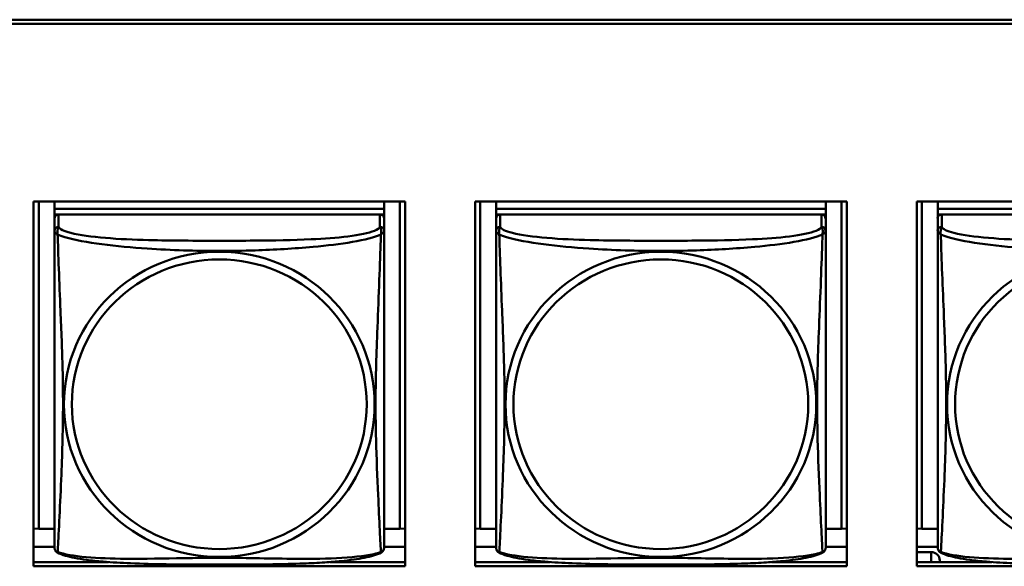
# Model space of a CAD drawing. Header units: inches. Extents: x 0.8 to 72.9, y -7.8 to 49.3.
# Tile 161 of 256: x 41.7 to 43.1, y 20.7 to 21.5. Entities that reach past the tile are written whole.
import ezdxf

# ---------------------------------------------------------------- set-up
doc = ezdxf.new("R2010")
doc.units = ezdxf.units.IN
doc.header["$MEASUREMENT"] = 0
doc.layers.add('Visible Edges(ROSSANSI)', color=7, linetype='Continuous', lineweight=50)
doc.layers.add('Visible Tangent Edges(ROSSANSI)', color=7, linetype='Continuous', lineweight=50)

msp = doc.modelspace()

# ---------------------------------------------------------------- linework, layer by layer
at = {"layer": 'Visible Edges(ROSSANSI)'}
for p, q in [((35.8648, 21.5184), (53.2399, 21.5184)), ((53.2399, 21.5123), (35.8648, 21.5123)), ((41.7526, 21.2579), (42.2851, 21.2579)), ((41.7526, 20.7352), (41.7526, 21.2579)), ((41.7599, 20.7888), (41.7599, 21.2579)), ((41.7825, 21.2579), (41.7825, 21.2476)), ((42.255, 21.2579), (42.255, 21.2476)), ((42.2776, 21.2579), (42.2776, 20.7888)), ((42.2851, 21.2579), (42.2851, 20.7352)), ((42.3856, 20.7352), (42.3856, 21.2579)), ((42.3856, 21.2579), (42.9181, 21.2579)), ((42.3929, 20.7888), (42.3929, 21.2579)), ((42.4155, 21.2579), (42.4155, 21.2476)), ((42.888, 21.2579), (42.888, 21.2476)), ((42.9106, 21.2579), (42.9106, 20.7888)), ((42.9181, 21.2579), (42.9181, 20.7352)), ((43.0186, 20.7352), (43.0186, 21.2579)), ((43.0186, 21.2579), (43.5511, 21.2579)), ((43.0259, 20.7888), (43.0259, 21.2579)), ((43.0485, 21.2579), (43.0485, 21.2476)), ((42.255, 21.2476), (41.7825, 21.2476)), ((41.7825, 21.2476), (41.7825, 21.2393)), ((41.7825, 21.2476), (41.7825, 21.2476)), ((41.7825, 21.2476), (42.255, 21.2476)), ((42.255, 21.2476), (42.255, 21.2393)), ((42.255, 21.2476), (42.255, 21.2476)), ((42.888, 21.2476), (42.4155, 21.2476)), ((42.4155, 21.2476), (42.4155, 21.2393)), ((42.4155, 21.2476), (42.4155, 21.2476)), ((42.4155, 21.2476), (42.888, 21.2476)), ((42.888, 21.2476), (42.888, 21.2393)), ((42.888, 21.2476), (42.888, 21.2476)), ((43.521, 21.2476), (43.0485, 21.2476)), ((43.0485, 21.2476), (43.0485, 21.2393)), ((43.0485, 21.2476), (43.0485, 21.2476)), ((43.0485, 21.2476), (43.521, 21.2476)), ((41.7825, 21.2336), (41.7825, 21.2393)), ((41.7825, 21.2393), (41.7883, 21.2393)), ((41.7825, 21.2336), (41.7825, 21.2159)), ((42.249, 21.2393), (41.7884, 21.2393)), ((42.2491, 21.2393), (42.255, 21.2393)), ((42.255, 21.2393), (42.255, 21.2336)), ((42.255, 21.2159), (42.255, 21.2336)), ((42.4155, 21.2336), (42.4155, 21.2393)), ((42.4155, 21.2393), (42.4213, 21.2393)), ((42.4155, 21.2336), (42.4155, 21.2159)), ((42.882, 21.2393), (42.4214, 21.2393)), ((42.8821, 21.2393), (42.888, 21.2393)), ((42.888, 21.2393), (42.888, 21.2336)), ((42.888, 21.2159), (42.888, 21.2336)), ((43.0485, 21.2336), (43.0485, 21.2393)), ((43.0485, 21.2393), (43.0543, 21.2393)), ((43.0485, 21.2336), (43.0485, 21.2159)), ((43.515, 21.2393), (43.0544, 21.2393)), ((41.7599, 20.7888), (41.7526, 20.7891)), ((41.7825, 20.7888), (41.7599, 20.7888)), ((42.2776, 20.7888), (42.255, 20.7888)), ((42.2776, 20.7888), (42.2851, 20.7891)), ((42.3929, 20.7888), (42.3856, 20.7891)), ((42.4155, 20.7888), (42.3929, 20.7888)), ((42.9106, 20.7888), (42.888, 20.7888)), ((42.9106, 20.7888), (42.9181, 20.7891)), ((43.0259, 20.7888), (43.0186, 20.7891)), ((43.0485, 20.7888), (43.0259, 20.7888)), ((41.7825, 20.7631), (41.7526, 20.7631)), ((42.2851, 20.7631), (42.255, 20.7631)), ((42.4155, 20.7631), (42.3856, 20.7631)), ((42.9181, 20.7631), (42.888, 20.7631)), ((43.0485, 20.7631), (43.0186, 20.7631)), ((43.0186, 20.7556), (43.0391, 20.7556)), ((41.7526, 20.7412), (41.86, 20.7412)), ((42.2851, 20.7352), (41.7526, 20.7352)), ((42.1774, 20.7412), (42.2851, 20.7412)), ((42.3856, 20.7412), (42.493, 20.7412)), ((42.9181, 20.7352), (42.3856, 20.7352)), ((42.8104, 20.7412), (42.9181, 20.7412)), ((43.0186, 20.7412), (43.126, 20.7412)), ((43.5511, 20.7352), (43.0186, 20.7352)), ((43.0516, 20.7412), (43.0516, 20.7433))]:
    msp.add_line(p, q, dxfattribs=at)
for centre, start, end in [((41.7963, 20.7629), 180, 189.1496), ((42.2412, 20.7629), 350.8504, 360), ((42.4293, 20.7629), 180, 189.1496), ((42.8742, 20.7629), 350.8504, 360), ((43.0623, 20.7629), 180, 189.1496)]:
    msp.add_arc(centre, 0.0138, start, end, dxfattribs=at)
for centre, major_axis, start_param, end_param in [((41.7884, 21.2336), (-0.00591, 0), 4.712389, 6.283185), ((42.249, 21.2336), (0.00591, 0), 0, 1.570796), ((42.4214, 21.2336), (-0.00591, 0), 4.712389, 6.283185), ((42.882, 21.2336), (0.00591, 0), 0, 1.570796), ((43.0544, 21.2336), (-0.00591, 0), 4.712389, 6.283185), ((43.0391, 20.7433), (0.0125, 0), 0, 1.570796)]:
    msp.add_ellipse(centre, major_axis=major_axis, ratio=0.981793, start_param=start_param, end_param=end_param, dxfattribs=at)
for points, knots in [([(41.7825, 21.2159), (41.7825, 21.2133), (41.7825, 21.2087), (41.7825, 21.2026), (41.7825, 21.1913), (41.7825, 21.1749), (41.7825, 21.1571), (41.7825, 21.1392), (41.7825, 21.12), (41.7825, 21.1009), (41.7825, 21.0737), (41.7825, 21.0465), (41.7825, 21.0198), (41.7825, 21.0031), (41.7825, 20.9864), (41.7825, 20.9698), (41.7825, 20.9366), (41.7825, 20.9034), (41.7825, 20.8711), (41.7825, 20.831), (41.7825, 20.7906), (41.7825, 20.7719), (41.7825, 20.7662), (41.7825, 20.763), (41.7825, 20.7629)], [0.325731, 0.325731, 0.325731, 0.325731, 0.404774, 0.404774, 0.404774, 0.550532, 0.550532, 0.550532, 0.69629, 0.69629, 0.69629, 0.902598, 0.902598, 0.902598, 1.03154, 1.03154, 1.03154, 1.289425, 1.289425, 1.289425, 1.610774, 1.610774, 1.610774, 1.710218, 1.710218, 1.710218, 1.710218]), ([(42.255, 20.7629), (42.255, 20.7629), (42.255, 20.7638), (42.255, 20.7655), (42.255, 20.7701), (42.255, 20.7811), (42.255, 20.7949), (42.255, 20.8087), (42.255, 20.8253), (42.255, 20.8427), (42.255, 20.8673), (42.255, 20.8937), (42.255, 20.9201), (42.255, 20.9366), (42.255, 20.9532), (42.255, 20.9698), (42.255, 21.003), (42.255, 21.0363), (42.255, 21.0703), (42.255, 21.1126), (42.255, 21.1584), (42.255, 21.19), (42.255, 21.2024), (42.255, 21.2118), (42.255, 21.2159)], [0.352862, 0.352862, 0.352862, 0.352862, 0.404774, 0.404774, 0.404774, 0.550532, 0.550532, 0.550532, 0.69629, 0.69629, 0.69629, 0.902598, 0.902598, 0.902598, 1.03154, 1.03154, 1.03154, 1.289425, 1.289425, 1.289425, 1.610774, 1.610774, 1.610774, 1.73735, 1.73735, 1.73735, 1.73735]), ([(42.4155, 21.2159), (42.4155, 21.2133), (42.4155, 21.2087), (42.4155, 21.2026), (42.4155, 21.1913), (42.4155, 21.1749), (42.4155, 21.1571), (42.4155, 21.1392), (42.4155, 21.12), (42.4155, 21.1009), (42.4155, 21.0737), (42.4155, 21.0465), (42.4155, 21.0198), (42.4155, 21.0031), (42.4155, 20.9864), (42.4155, 20.9698), (42.4155, 20.9366), (42.4155, 20.9034), (42.4155, 20.8711), (42.4155, 20.831), (42.4155, 20.7906), (42.4155, 20.7719), (42.4155, 20.7662), (42.4155, 20.763), (42.4155, 20.7629)], [0.325731, 0.325731, 0.325731, 0.325731, 0.404774, 0.404774, 0.404774, 0.550532, 0.550532, 0.550532, 0.69629, 0.69629, 0.69629, 0.902598, 0.902598, 0.902598, 1.03154, 1.03154, 1.03154, 1.289425, 1.289425, 1.289425, 1.610774, 1.610774, 1.610774, 1.710218, 1.710218, 1.710218, 1.710218]), ([(42.888, 20.7629), (42.888, 20.7629), (42.888, 20.7638), (42.888, 20.7655), (42.888, 20.7701), (42.888, 20.7811), (42.888, 20.7949), (42.888, 20.8087), (42.888, 20.8253), (42.888, 20.8427), (42.888, 20.8673), (42.888, 20.8937), (42.888, 20.9201), (42.888, 20.9366), (42.888, 20.9532), (42.888, 20.9698), (42.888, 21.003), (42.888, 21.0363), (42.888, 21.0703), (42.888, 21.1126), (42.888, 21.1584), (42.888, 21.19), (42.888, 21.2024), (42.888, 21.2118), (42.888, 21.2159)], [0.352862, 0.352862, 0.352862, 0.352862, 0.404774, 0.404774, 0.404774, 0.550532, 0.550532, 0.550532, 0.69629, 0.69629, 0.69629, 0.902598, 0.902598, 0.902598, 1.03154, 1.03154, 1.03154, 1.289425, 1.289425, 1.289425, 1.610774, 1.610774, 1.610774, 1.73735, 1.73735, 1.73735, 1.73735]), ([(43.0485, 21.2159), (43.0485, 21.2133), (43.0485, 21.2087), (43.0485, 21.2026), (43.0485, 21.1913), (43.0485, 21.1749), (43.0485, 21.1571), (43.0485, 21.1392), (43.0485, 21.12), (43.0485, 21.1009), (43.0485, 21.0737), (43.0485, 21.0465), (43.0485, 21.0198), (43.0485, 21.0031), (43.0485, 20.9864), (43.0485, 20.9698), (43.0485, 20.9366), (43.0485, 20.9034), (43.0485, 20.8711), (43.0485, 20.831), (43.0485, 20.7906), (43.0485, 20.7719), (43.0485, 20.7662), (43.0485, 20.763), (43.0485, 20.7629)], [0.325731, 0.325731, 0.325731, 0.325731, 0.404774, 0.404774, 0.404774, 0.550532, 0.550532, 0.550532, 0.69629, 0.69629, 0.69629, 0.902598, 0.902598, 0.902598, 1.03154, 1.03154, 1.03154, 1.289425, 1.289425, 1.289425, 1.610774, 1.610774, 1.610774, 1.710218, 1.710218, 1.710218, 1.710218]), ([(41.7867, 20.7548), (41.7861, 20.7551), (41.7856, 20.7555), (41.7847, 20.7563), (41.7843, 20.7567), (41.7837, 20.7576), (41.7835, 20.7581), (41.7831, 20.7589), (41.783, 20.7593), (41.7828, 20.7601), (41.7827, 20.7604), (41.7827, 20.7607)], [0.02273771, 0.02273771, 0.02273771, 0.02273771, 0.02954865, 0.02954865, 0.03635958, 0.03635958, 0.04317052, 0.04317052, 0.04998146, 0.04998146, 0.0567924, 0.0567924, 0.0567924, 0.0567924]), ([(42.2508, 20.7548), (42.2474, 20.753), (42.2439, 20.7518), (42.2359, 20.7493), (42.2314, 20.7483), (42.2219, 20.7464), (42.2169, 20.7456), (42.2058, 20.744), (42.1996, 20.7432), (42.1857, 20.7419), (42.1779, 20.7412), (42.1601, 20.74), (42.1499, 20.7395), (42.125, 20.7386), (42.1102, 20.7383), (42.0786, 20.7378), (42.0615, 20.7377), (42.0275, 20.7376), (42.0106, 20.7376), (41.9766, 20.7377), (41.9595, 20.7378), (41.9255, 20.7383), (41.9084, 20.7387), (41.8781, 20.74), (41.865, 20.7408), (41.844, 20.7426), (41.836, 20.7434), (41.8224, 20.7453), (41.8166, 20.7462), (41.8066, 20.7482), (41.8022, 20.7492), (41.7939, 20.7516), (41.7902, 20.753), (41.7867, 20.7548)], [-1.678204, -1.678204, -1.678204, -1.678204, -1.629815, -1.629815, -1.580861, -1.580861, -1.532583, -1.532583, -1.479316, -1.479316, -1.416961, -1.416961, -1.337799, -1.337799, -1.226353, -1.226353, -1.09702, -1.09702, -0.967687, -0.967687, -0.838354, -0.838354, -0.709022, -0.709022, -0.60577, -0.60577, -0.53827, -0.53827, -0.483941, -0.483941, -0.435529, -0.435529, -0.384876, -0.384876, -0.384876, -0.384876]), ([(42.2508, 20.7548), (42.2513, 20.7551), (42.2518, 20.7555), (42.2527, 20.7563), (42.2531, 20.7567), (42.2537, 20.7576), (42.254, 20.7581), (42.2543, 20.7589), (42.2545, 20.7593), (42.2547, 20.7601), (42.2547, 20.7604), (42.2548, 20.7607)], [0.02273771, 0.02273771, 0.02273771, 0.02273771, 0.02954865, 0.02954865, 0.03635958, 0.03635958, 0.04317052, 0.04317052, 0.04998146, 0.04998146, 0.0567924, 0.0567924, 0.0567924, 0.0567924]), ([(42.4197, 20.7548), (42.4191, 20.7551), (42.4186, 20.7555), (42.4177, 20.7563), (42.4173, 20.7567), (42.4167, 20.7576), (42.4165, 20.7581), (42.4161, 20.7589), (42.416, 20.7593), (42.4158, 20.7601), (42.4157, 20.7604), (42.4157, 20.7607)], [0.02273771, 0.02273771, 0.02273771, 0.02273771, 0.02954865, 0.02954865, 0.03635958, 0.03635958, 0.04317052, 0.04317052, 0.04998146, 0.04998146, 0.0567924, 0.0567924, 0.0567924, 0.0567924]), ([(42.8838, 20.7548), (42.8804, 20.753), (42.8769, 20.7518), (42.8689, 20.7493), (42.8644, 20.7483), (42.8549, 20.7464), (42.8499, 20.7456), (42.8388, 20.744), (42.8326, 20.7432), (42.8187, 20.7419), (42.8109, 20.7412), (42.7931, 20.74), (42.7829, 20.7395), (42.758, 20.7386), (42.7432, 20.7383), (42.7116, 20.7378), (42.6945, 20.7377), (42.6605, 20.7376), (42.6436, 20.7376), (42.6096, 20.7377), (42.5925, 20.7378), (42.5585, 20.7383), (42.5414, 20.7387), (42.5111, 20.74), (42.498, 20.7408), (42.477, 20.7426), (42.469, 20.7434), (42.4554, 20.7453), (42.4496, 20.7462), (42.4396, 20.7482), (42.4352, 20.7492), (42.4269, 20.7516), (42.4232, 20.753), (42.4197, 20.7548)], [-1.678204, -1.678204, -1.678204, -1.678204, -1.629815, -1.629815, -1.580861, -1.580861, -1.532583, -1.532583, -1.479316, -1.479316, -1.416961, -1.416961, -1.337799, -1.337799, -1.226353, -1.226353, -1.09702, -1.09702, -0.967687, -0.967687, -0.838354, -0.838354, -0.709022, -0.709022, -0.60577, -0.60577, -0.53827, -0.53827, -0.483941, -0.483941, -0.435529, -0.435529, -0.384876, -0.384876, -0.384876, -0.384876]), ([(42.8838, 20.7548), (42.8843, 20.7551), (42.8848, 20.7555), (42.8857, 20.7563), (42.8861, 20.7567), (42.8867, 20.7576), (42.887, 20.7581), (42.8873, 20.7589), (42.8875, 20.7593), (42.8877, 20.7601), (42.8877, 20.7604), (42.8878, 20.7607)], [0.02273771, 0.02273771, 0.02273771, 0.02273771, 0.02954865, 0.02954865, 0.03635958, 0.03635958, 0.04317052, 0.04317052, 0.04998146, 0.04998146, 0.0567924, 0.0567924, 0.0567924, 0.0567924]), ([(43.0527, 20.7548), (43.0521, 20.7551), (43.0516, 20.7555), (43.0507, 20.7563), (43.0503, 20.7567), (43.0497, 20.7576), (43.0495, 20.7581), (43.0491, 20.7589), (43.049, 20.7593), (43.0488, 20.7601), (43.0487, 20.7604), (43.0487, 20.7607)], [0.02273771, 0.02273771, 0.02273771, 0.02273771, 0.02954865, 0.02954865, 0.03635958, 0.03635958, 0.04317052, 0.04317052, 0.04998146, 0.04998146, 0.0567924, 0.0567924, 0.0567924, 0.0567924]), ([(43.5168, 20.7548), (43.5134, 20.753), (43.5099, 20.7518), (43.5019, 20.7493), (43.4974, 20.7483), (43.4879, 20.7464), (43.4829, 20.7456), (43.4718, 20.744), (43.4656, 20.7432), (43.4517, 20.7419), (43.4439, 20.7412), (43.4261, 20.74), (43.4159, 20.7395), (43.391, 20.7386), (43.3762, 20.7383), (43.3446, 20.7378), (43.3275, 20.7377), (43.2935, 20.7376), (43.2766, 20.7376), (43.2426, 20.7377), (43.2255, 20.7378), (43.1915, 20.7383), (43.1744, 20.7387), (43.1441, 20.74), (43.131, 20.7408), (43.11, 20.7426), (43.102, 20.7434), (43.0884, 20.7453), (43.0826, 20.7462), (43.0726, 20.7482), (43.0682, 20.7492), (43.0599, 20.7516), (43.0562, 20.753), (43.0527, 20.7548)], [-1.678204, -1.678204, -1.678204, -1.678204, -1.629815, -1.629815, -1.580861, -1.580861, -1.532583, -1.532583, -1.479316, -1.479316, -1.416961, -1.416961, -1.337799, -1.337799, -1.226353, -1.226353, -1.09702, -1.09702, -0.967687, -0.967687, -0.838354, -0.838354, -0.709022, -0.709022, -0.60577, -0.60577, -0.53827, -0.53827, -0.483941, -0.483941, -0.435529, -0.435529, -0.384876, -0.384876, -0.384876, -0.384876])]:
    msp.add_open_spline(points, degree=3, knots=knots, dxfattribs=at)
at = {"layer": 'Visible Tangent Edges(ROSSANSI)'}
for p, q in [((41.7884, 21.2217), (41.7884, 21.2393)), ((42.249, 21.2393), (42.249, 21.2217)), ((42.4214, 21.2217), (42.4214, 21.2393)), ((42.882, 21.2393), (42.882, 21.2217)), ((43.0544, 21.2217), (43.0544, 21.2393)), ((43.0391, 20.7556), (43.0391, 20.7412))]:
    msp.add_line(p, q, dxfattribs=at)
for centre, major_axis, start_param, end_param in [((41.7884, 21.2159), (-0.00591, 0), 4.712389, 6.283185), ((42.249, 21.2159), (0.00591, 0), 0, 1.570796), ((42.4214, 21.2159), (-0.00591, 0), 4.712389, 6.283185), ((42.882, 21.2159), (0.00591, 0), 0, 1.570796), ((43.0544, 21.2159), (-0.00591, 0), 4.712389, 6.283185)]:
    msp.add_ellipse(centre, major_axis=major_axis, ratio=0.981793, start_param=start_param, end_param=end_param, dxfattribs=at)
for centre, major_axis in [((42.0187, 20.9672), (0.2227, 0)), ((42.6517, 20.9672), (0.2227, 0)), ((43.2847, 20.9672), (0.2227, 0)), ((42.0187, 20.9674), (0.2113, 0)), ((42.6517, 20.9674), (0.2113, 0)), ((43.2847, 20.9674), (0.2113, 0))]:
    msp.add_ellipse(centre, major_axis=major_axis, ratio=0.981793, dxfattribs=at)
for points, knots in [([(41.7825, 21.2159), (41.7825, 21.2156), (41.7825, 21.2153), (41.7826, 21.2149), (41.7826, 21.2147), (41.7828, 21.2144), (41.7828, 21.2143), (41.783, 21.2141), (41.783, 21.214), (41.7833, 21.2138), (41.7834, 21.2136), (41.784, 21.213), (41.7845, 21.2126), (41.7856, 21.2117), (41.7863, 21.2112), (41.787, 21.2106)], [-0.0844808, -0.0844808, -0.0844808, -0.0844808, -0.06943799, -0.06943799, -0.05587828, -0.05587828, -0.04740346, -0.04740346, -0.04210669, -0.04210669, -0.03151317, -0.03151317, -0.01456352, -0.01456352, 0.00026741, 0.00026741, 0.00026741, 0.00026741]), ([(41.787, 21.2106), (41.7868, 21.2117), (41.7867, 21.2127), (41.7867, 21.2147), (41.7867, 21.2156), (41.7869, 21.2169), (41.787, 21.2174), (41.7871, 21.218), (41.7872, 21.2182), (41.7874, 21.2187), (41.7875, 21.219), (41.7877, 21.2197), (41.7879, 21.2201), (41.7882, 21.2209), (41.7883, 21.2213), (41.7884, 21.2217)], [-0.00026741, -0.00026741, -0.00026741, -0.00026741, 0.01456352, 0.01456352, 0.03151317, 0.03151317, 0.04210669, 0.04210669, 0.04740346, 0.04740346, 0.05587828, 0.05587828, 0.06943799, 0.06943799, 0.0844808, 0.0844808, 0.0844808, 0.0844808]), ([(42.249, 21.2217), (42.2485, 21.2197), (42.2457, 21.2177), (42.2413, 21.2159), (42.2332, 21.2126), (42.2193, 21.2099), (42.2032, 21.2079), (42.187, 21.2059), (42.1688, 21.2046), (42.1502, 21.2037), (42.1238, 21.2025), (42.0966, 21.2021), (42.0695, 21.2019), (42.0526, 21.2017), (42.0357, 21.2017), (42.0187, 21.2017), (41.9849, 21.2017), (41.951, 21.2018), (41.9173, 21.2026), (41.8753, 21.2037), (41.8314, 21.2064), (41.8058, 21.2129), (41.7958, 21.2154), (41.7894, 21.2185), (41.7884, 21.2217)], [0.325731, 0.325731, 0.325731, 0.325731, 0.404774, 0.404774, 0.404774, 0.550532, 0.550532, 0.550532, 0.69629, 0.69629, 0.69629, 0.902598, 0.902598, 0.902598, 1.03154, 1.03154, 1.03154, 1.289425, 1.289425, 1.289425, 1.610774, 1.610774, 1.610774, 1.73735, 1.73735, 1.73735, 1.73735]), ([(42.249, 21.2217), (42.2491, 21.2213), (42.2493, 21.2209), (42.2496, 21.2201), (42.2497, 21.2197), (42.25, 21.219), (42.2501, 21.2187), (42.2503, 21.2182), (42.2503, 21.218), (42.2505, 21.2174), (42.2506, 21.2169), (42.2508, 21.2156), (42.2508, 21.2147), (42.2507, 21.2127), (42.2506, 21.2117), (42.2504, 21.2106)], [-0.0844808, -0.0844808, -0.0844808, -0.0844808, -0.06943799, -0.06943799, -0.05587828, -0.05587828, -0.04740346, -0.04740346, -0.04210669, -0.04210669, -0.03151317, -0.03151317, -0.01456352, -0.01456352, 0.00026741, 0.00026741, 0.00026741, 0.00026741]), ([(42.2504, 21.2106), (42.2512, 21.2112), (42.2518, 21.2117), (42.253, 21.2126), (42.2534, 21.213), (42.254, 21.2136), (42.2542, 21.2138), (42.2544, 21.214), (42.2545, 21.2141), (42.2546, 21.2143), (42.2547, 21.2144), (42.2548, 21.2147), (42.2549, 21.2149), (42.2549, 21.2153), (42.255, 21.2156), (42.255, 21.2159)], [-0.00026741, -0.00026741, -0.00026741, -0.00026741, 0.01456352, 0.01456352, 0.03151317, 0.03151317, 0.04210669, 0.04210669, 0.04740346, 0.04740346, 0.05587828, 0.05587828, 0.06943799, 0.06943799, 0.0844808, 0.0844808, 0.0844808, 0.0844808]), ([(42.4155, 21.2159), (42.4155, 21.2156), (42.4155, 21.2153), (42.4156, 21.2149), (42.4156, 21.2147), (42.4158, 21.2144), (42.4158, 21.2143), (42.416, 21.2141), (42.416, 21.214), (42.4163, 21.2138), (42.4164, 21.2136), (42.417, 21.213), (42.4175, 21.2126), (42.4186, 21.2117), (42.4193, 21.2112), (42.42, 21.2106)], [-0.0844808, -0.0844808, -0.0844808, -0.0844808, -0.06943799, -0.06943799, -0.05587828, -0.05587828, -0.04740346, -0.04740346, -0.04210669, -0.04210669, -0.03151317, -0.03151317, -0.01456352, -0.01456352, 0.00026741, 0.00026741, 0.00026741, 0.00026741]), ([(42.42, 21.2106), (42.4198, 21.2117), (42.4197, 21.2127), (42.4197, 21.2147), (42.4197, 21.2156), (42.4199, 21.2169), (42.42, 21.2174), (42.4201, 21.218), (42.4202, 21.2182), (42.4204, 21.2187), (42.4205, 21.219), (42.4207, 21.2197), (42.4209, 21.2201), (42.4212, 21.2209), (42.4213, 21.2213), (42.4214, 21.2217)], [-0.00026741, -0.00026741, -0.00026741, -0.00026741, 0.01456352, 0.01456352, 0.03151317, 0.03151317, 0.04210669, 0.04210669, 0.04740346, 0.04740346, 0.05587828, 0.05587828, 0.06943799, 0.06943799, 0.0844808, 0.0844808, 0.0844808, 0.0844808]), ([(42.882, 21.2217), (42.8815, 21.2197), (42.8787, 21.2177), (42.8743, 21.2159), (42.8662, 21.2126), (42.8523, 21.2099), (42.8362, 21.2079), (42.82, 21.2059), (42.8018, 21.2046), (42.7832, 21.2037), (42.7568, 21.2025), (42.7296, 21.2021), (42.7025, 21.2019), (42.6856, 21.2017), (42.6687, 21.2017), (42.6517, 21.2017), (42.6179, 21.2017), (42.584, 21.2018), (42.5503, 21.2026), (42.5083, 21.2037), (42.4644, 21.2064), (42.4388, 21.2129), (42.4288, 21.2154), (42.4224, 21.2185), (42.4214, 21.2217)], [0.325731, 0.325731, 0.325731, 0.325731, 0.404774, 0.404774, 0.404774, 0.550532, 0.550532, 0.550532, 0.69629, 0.69629, 0.69629, 0.902598, 0.902598, 0.902598, 1.03154, 1.03154, 1.03154, 1.289425, 1.289425, 1.289425, 1.610774, 1.610774, 1.610774, 1.73735, 1.73735, 1.73735, 1.73735]), ([(42.882, 21.2217), (42.8821, 21.2213), (42.8823, 21.2209), (42.8826, 21.2201), (42.8827, 21.2197), (42.883, 21.219), (42.8831, 21.2187), (42.8833, 21.2182), (42.8833, 21.218), (42.8835, 21.2174), (42.8836, 21.2169), (42.8838, 21.2156), (42.8838, 21.2147), (42.8837, 21.2127), (42.8836, 21.2117), (42.8834, 21.2106)], [-0.0844808, -0.0844808, -0.0844808, -0.0844808, -0.06943799, -0.06943799, -0.05587828, -0.05587828, -0.04740346, -0.04740346, -0.04210669, -0.04210669, -0.03151317, -0.03151317, -0.01456352, -0.01456352, 0.00026741, 0.00026741, 0.00026741, 0.00026741]), ([(42.8834, 21.2106), (42.8842, 21.2112), (42.8848, 21.2117), (42.886, 21.2126), (42.8864, 21.213), (42.887, 21.2136), (42.8872, 21.2138), (42.8874, 21.214), (42.8875, 21.2141), (42.8876, 21.2143), (42.8877, 21.2144), (42.8878, 21.2147), (42.8879, 21.2149), (42.8879, 21.2153), (42.888, 21.2156), (42.888, 21.2159)], [-0.00026741, -0.00026741, -0.00026741, -0.00026741, 0.01456352, 0.01456352, 0.03151317, 0.03151317, 0.04210669, 0.04210669, 0.04740346, 0.04740346, 0.05587828, 0.05587828, 0.06943799, 0.06943799, 0.0844808, 0.0844808, 0.0844808, 0.0844808]), ([(43.0485, 21.2159), (43.0485, 21.2156), (43.0485, 21.2153), (43.0486, 21.2149), (43.0486, 21.2147), (43.0488, 21.2144), (43.0488, 21.2143), (43.049, 21.2141), (43.049, 21.214), (43.0493, 21.2138), (43.0494, 21.2136), (43.05, 21.213), (43.0505, 21.2126), (43.0516, 21.2117), (43.0523, 21.2112), (43.053, 21.2106)], [-0.0844808, -0.0844808, -0.0844808, -0.0844808, -0.06943799, -0.06943799, -0.05587828, -0.05587828, -0.04740346, -0.04740346, -0.04210669, -0.04210669, -0.03151317, -0.03151317, -0.01456352, -0.01456352, 0.00026741, 0.00026741, 0.00026741, 0.00026741]), ([(43.053, 21.2106), (43.0528, 21.2117), (43.0527, 21.2127), (43.0527, 21.2147), (43.0527, 21.2156), (43.0529, 21.2169), (43.053, 21.2174), (43.0531, 21.218), (43.0532, 21.2182), (43.0534, 21.2187), (43.0535, 21.219), (43.0537, 21.2197), (43.0539, 21.2201), (43.0542, 21.2209), (43.0543, 21.2213), (43.0544, 21.2217)], [-0.00026741, -0.00026741, -0.00026741, -0.00026741, 0.01456352, 0.01456352, 0.03151317, 0.03151317, 0.04210669, 0.04210669, 0.04740346, 0.04740346, 0.05587828, 0.05587828, 0.06943799, 0.06943799, 0.0844808, 0.0844808, 0.0844808, 0.0844808]), ([(43.515, 21.2217), (43.5145, 21.2197), (43.5117, 21.2177), (43.5073, 21.2159), (43.4992, 21.2126), (43.4853, 21.2099), (43.4692, 21.2079), (43.453, 21.2059), (43.4348, 21.2046), (43.4162, 21.2037), (43.3898, 21.2025), (43.3626, 21.2021), (43.3355, 21.2019), (43.3186, 21.2017), (43.3017, 21.2017), (43.2847, 21.2017), (43.2509, 21.2017), (43.217, 21.2018), (43.1833, 21.2026), (43.1413, 21.2037), (43.0974, 21.2064), (43.0718, 21.2129), (43.0618, 21.2154), (43.0554, 21.2185), (43.0544, 21.2217)], [0.325731, 0.325731, 0.325731, 0.325731, 0.404774, 0.404774, 0.404774, 0.550532, 0.550532, 0.550532, 0.69629, 0.69629, 0.69629, 0.902598, 0.902598, 0.902598, 1.03154, 1.03154, 1.03154, 1.289425, 1.289425, 1.289425, 1.610774, 1.610774, 1.610774, 1.73735, 1.73735, 1.73735, 1.73735]), ([(41.787, 21.2106), (41.7899, 21.2093), (41.7934, 21.208), (41.7974, 21.2068), (41.825, 21.1985), (41.872, 21.1934), (41.9155, 21.1905), (41.9505, 21.1881), (41.9847, 21.1871), (42.0187, 21.1871), (42.0358, 21.1871), (42.0528, 21.1874), (42.07, 21.1879), (42.0975, 21.1888), (42.1256, 21.1904), (42.1533, 21.1929), (42.1728, 21.1947), (42.1922, 21.197), (42.2095, 21.2), (42.2266, 21.2029), (42.2416, 21.2066), (42.2504, 21.2106)], [-1.657319, -1.657319, -1.657319, -1.657319, -1.610774, -1.610774, -1.610774, -1.289425, -1.289425, -1.289425, -1.03154, -1.03154, -1.03154, -0.902598, -0.902598, -0.902598, -0.69629, -0.69629, -0.69629, -0.550532, -0.550532, -0.550532, -0.405761, -0.405761, -0.405761, -0.405761]), ([(41.787, 20.7557), (41.7872, 20.7573), (41.7873, 20.7596), (41.7875, 20.7624), (41.7885, 20.7823), (41.7907, 20.8254), (41.7924, 20.8669), (41.7937, 20.9002), (41.7947, 20.9337), (41.7947, 20.9672), (41.7947, 20.9839), (41.7945, 21.0007), (41.7941, 21.0177), (41.7934, 21.0449), (41.7923, 21.073), (41.7911, 21.1015), (41.7903, 21.1217), (41.7894, 21.1422), (41.7887, 21.1614), (41.788, 21.1805), (41.7874, 21.1982), (41.787, 21.2106)], [-1.657319, -1.657319, -1.657319, -1.657319, -1.610774, -1.610774, -1.610774, -1.289425, -1.289425, -1.289425, -1.03154, -1.03154, -1.03154, -0.902598, -0.902598, -0.902598, -0.69629, -0.69629, -0.69629, -0.550532, -0.550532, -0.550532, -0.405761, -0.405761, -0.405761, -0.405761]), ([(42.2504, 21.2106), (42.2503, 21.2066), (42.2502, 21.2021), (42.25, 21.1971), (42.2489, 21.1627), (42.2468, 21.1135), (42.2451, 21.0695), (42.2437, 21.0343), (42.2427, 21.0007), (42.2427, 20.9672), (42.2427, 20.9505), (42.243, 20.9338), (42.2434, 20.917), (42.2441, 20.8903), (42.2452, 20.8631), (42.2464, 20.8373), (42.2472, 20.8191), (42.248, 20.8016), (42.2488, 20.7869), (42.2495, 20.7723), (42.2501, 20.7606), (42.2504, 20.7557)], [-1.657319, -1.657319, -1.657319, -1.657319, -1.610774, -1.610774, -1.610774, -1.289425, -1.289425, -1.289425, -1.03154, -1.03154, -1.03154, -0.902598, -0.902598, -0.902598, -0.69629, -0.69629, -0.69629, -0.550532, -0.550532, -0.550532, -0.405761, -0.405761, -0.405761, -0.405761]), ([(42.42, 21.2106), (42.4229, 21.2093), (42.4264, 21.208), (42.4304, 21.2068), (42.458, 21.1985), (42.505, 21.1934), (42.5485, 21.1905), (42.5835, 21.1881), (42.6177, 21.1871), (42.6517, 21.1871), (42.6688, 21.1871), (42.6858, 21.1874), (42.703, 21.1879), (42.7305, 21.1888), (42.7586, 21.1904), (42.7863, 21.1929), (42.8058, 21.1947), (42.8252, 21.197), (42.8425, 21.2), (42.8596, 21.2029), (42.8746, 21.2066), (42.8834, 21.2106)], [-1.657319, -1.657319, -1.657319, -1.657319, -1.610774, -1.610774, -1.610774, -1.289425, -1.289425, -1.289425, -1.03154, -1.03154, -1.03154, -0.902598, -0.902598, -0.902598, -0.69629, -0.69629, -0.69629, -0.550532, -0.550532, -0.550532, -0.405761, -0.405761, -0.405761, -0.405761]), ([(42.42, 20.7557), (42.4202, 20.7573), (42.4203, 20.7596), (42.4205, 20.7624), (42.4215, 20.7823), (42.4237, 20.8254), (42.4254, 20.8669), (42.4267, 20.9002), (42.4277, 20.9337), (42.4277, 20.9672), (42.4277, 20.9839), (42.4275, 21.0007), (42.4271, 21.0177), (42.4264, 21.0449), (42.4253, 21.073), (42.4241, 21.1015), (42.4233, 21.1217), (42.4224, 21.1422), (42.4217, 21.1614), (42.421, 21.1805), (42.4204, 21.1982), (42.42, 21.2106)], [-1.657319, -1.657319, -1.657319, -1.657319, -1.610774, -1.610774, -1.610774, -1.289425, -1.289425, -1.289425, -1.03154, -1.03154, -1.03154, -0.902598, -0.902598, -0.902598, -0.69629, -0.69629, -0.69629, -0.550532, -0.550532, -0.550532, -0.405761, -0.405761, -0.405761, -0.405761]), ([(42.8834, 21.2106), (42.8833, 21.2066), (42.8832, 21.2021), (42.883, 21.1971), (42.8819, 21.1627), (42.8798, 21.1135), (42.8781, 21.0695), (42.8767, 21.0343), (42.8757, 21.0007), (42.8757, 20.9672), (42.8757, 20.9505), (42.876, 20.9338), (42.8764, 20.917), (42.8771, 20.8903), (42.8782, 20.8631), (42.8794, 20.8373), (42.8802, 20.8191), (42.881, 20.8016), (42.8818, 20.7869), (42.8825, 20.7723), (42.8831, 20.7606), (42.8834, 20.7557)], [-1.657319, -1.657319, -1.657319, -1.657319, -1.610774, -1.610774, -1.610774, -1.289425, -1.289425, -1.289425, -1.03154, -1.03154, -1.03154, -0.902598, -0.902598, -0.902598, -0.69629, -0.69629, -0.69629, -0.550532, -0.550532, -0.550532, -0.405761, -0.405761, -0.405761, -0.405761]), ([(43.053, 21.2106), (43.0559, 21.2093), (43.0594, 21.208), (43.0634, 21.2068), (43.091, 21.1985), (43.138, 21.1934), (43.1815, 21.1905), (43.2165, 21.1881), (43.2507, 21.1871), (43.2847, 21.1871), (43.3018, 21.1871), (43.3188, 21.1874), (43.336, 21.1879), (43.3635, 21.1888), (43.3916, 21.1904), (43.4193, 21.1929), (43.4388, 21.1947), (43.4582, 21.197), (43.4755, 21.2), (43.4926, 21.2029), (43.5076, 21.2066), (43.5164, 21.2106)], [-1.657319, -1.657319, -1.657319, -1.657319, -1.610774, -1.610774, -1.610774, -1.289425, -1.289425, -1.289425, -1.03154, -1.03154, -1.03154, -0.902598, -0.902598, -0.902598, -0.69629, -0.69629, -0.69629, -0.550532, -0.550532, -0.550532, -0.405761, -0.405761, -0.405761, -0.405761]), ([(43.053, 20.7557), (43.0532, 20.7573), (43.0533, 20.7596), (43.0535, 20.7624), (43.0545, 20.7823), (43.0567, 20.8254), (43.0584, 20.8669), (43.0597, 20.9002), (43.0607, 20.9337), (43.0607, 20.9672), (43.0607, 20.9839), (43.0605, 21.0007), (43.0601, 21.0177), (43.0594, 21.0449), (43.0583, 21.073), (43.0571, 21.1015), (43.0563, 21.1217), (43.0554, 21.1422), (43.0547, 21.1614), (43.054, 21.1805), (43.0534, 21.1982), (43.053, 21.2106)], [-1.657319, -1.657319, -1.657319, -1.657319, -1.610774, -1.610774, -1.610774, -1.289425, -1.289425, -1.289425, -1.03154, -1.03154, -1.03154, -0.902598, -0.902598, -0.902598, -0.69629, -0.69629, -0.69629, -0.550532, -0.550532, -0.550532, -0.405761, -0.405761, -0.405761, -0.405761]), ([(41.787, 20.7557), (41.7863, 20.7558), (41.7856, 20.7561), (41.7845, 20.7569), (41.784, 20.7574), (41.7834, 20.7583), (41.7833, 20.7587), (41.783, 20.7593), (41.783, 20.7595), (41.7828, 20.76), (41.7828, 20.7603), (41.7827, 20.7606), (41.7827, 20.7607), (41.7827, 20.7607)], [-0.00026741, -0.00026741, -0.00026741, -0.00026741, 0.01456352, 0.01456352, 0.03151317, 0.03151317, 0.04210669, 0.04210669, 0.04740346, 0.04740346, 0.05587828, 0.05587828, 0.0567924, 0.0567924, 0.0567924, 0.0567924]), ([(41.7867, 20.7548), (41.7867, 20.7548), (41.7867, 20.7549), (41.7867, 20.7551), (41.7868, 20.7553), (41.787, 20.7557)], [-0.02273771, -0.02273771, -0.02273771, -0.02273771, -0.01456352, -0.01456352, 0.00026741, 0.00026741, 0.00026741, 0.00026741]), ([(42.2504, 20.7557), (42.2476, 20.7546), (42.2441, 20.7536), (42.2401, 20.7527), (42.2125, 20.7465), (42.1654, 20.7455), (42.1219, 20.746), (42.087, 20.7463), (42.0528, 20.7473), (42.0187, 20.7473), (42.0017, 20.7473), (41.9846, 20.7471), (41.9675, 20.7468), (41.94, 20.7464), (41.9118, 20.7457), (41.8842, 20.7459), (41.8646, 20.7461), (41.8453, 20.7468), (41.828, 20.7483), (41.8108, 20.7498), (41.7959, 20.7523), (41.787, 20.7557)], [-1.657319, -1.657319, -1.657319, -1.657319, -1.610774, -1.610774, -1.610774, -1.289425, -1.289425, -1.289425, -1.03154, -1.03154, -1.03154, -0.902598, -0.902598, -0.902598, -0.69629, -0.69629, -0.69629, -0.550532, -0.550532, -0.550532, -0.405761, -0.405761, -0.405761, -0.405761]), ([(42.2548, 20.7607), (42.2548, 20.7607), (42.2548, 20.7606), (42.2547, 20.7603), (42.2546, 20.76), (42.2545, 20.7595), (42.2544, 20.7593), (42.2542, 20.7587), (42.254, 20.7583), (42.2534, 20.7574), (42.253, 20.7569), (42.2518, 20.7561), (42.2512, 20.7558), (42.2504, 20.7557)], [-0.0567924, -0.0567924, -0.0567924, -0.0567924, -0.05587828, -0.05587828, -0.04740346, -0.04740346, -0.04210669, -0.04210669, -0.03151317, -0.03151317, -0.01456352, -0.01456352, 0.00026741, 0.00026741, 0.00026741, 0.00026741]), ([(42.2504, 20.7557), (42.2506, 20.7553), (42.2507, 20.7551), (42.2508, 20.7549), (42.2508, 20.7548), (42.2508, 20.7548)], [-0.00026741, -0.00026741, -0.00026741, -0.00026741, 0.01456352, 0.01456352, 0.02273771, 0.02273771, 0.02273771, 0.02273771]), ([(42.42, 20.7557), (42.4193, 20.7558), (42.4186, 20.7561), (42.4175, 20.7569), (42.417, 20.7574), (42.4164, 20.7583), (42.4163, 20.7587), (42.416, 20.7593), (42.416, 20.7595), (42.4158, 20.76), (42.4158, 20.7603), (42.4157, 20.7606), (42.4157, 20.7607), (42.4157, 20.7607)], [-0.00026741, -0.00026741, -0.00026741, -0.00026741, 0.01456352, 0.01456352, 0.03151317, 0.03151317, 0.04210669, 0.04210669, 0.04740346, 0.04740346, 0.05587828, 0.05587828, 0.0567924, 0.0567924, 0.0567924, 0.0567924]), ([(42.4197, 20.7548), (42.4197, 20.7548), (42.4197, 20.7549), (42.4197, 20.7551), (42.4198, 20.7553), (42.42, 20.7557)], [-0.02273771, -0.02273771, -0.02273771, -0.02273771, -0.01456352, -0.01456352, 0.00026741, 0.00026741, 0.00026741, 0.00026741]), ([(42.8834, 20.7557), (42.8806, 20.7546), (42.8771, 20.7536), (42.8731, 20.7527), (42.8455, 20.7465), (42.7984, 20.7455), (42.7549, 20.746), (42.72, 20.7463), (42.6858, 20.7473), (42.6517, 20.7473), (42.6347, 20.7473), (42.6176, 20.7471), (42.6005, 20.7468), (42.573, 20.7464), (42.5448, 20.7457), (42.5172, 20.7459), (42.4976, 20.7461), (42.4783, 20.7468), (42.461, 20.7483), (42.4438, 20.7498), (42.4289, 20.7523), (42.42, 20.7557)], [-1.657319, -1.657319, -1.657319, -1.657319, -1.610774, -1.610774, -1.610774, -1.289425, -1.289425, -1.289425, -1.03154, -1.03154, -1.03154, -0.902598, -0.902598, -0.902598, -0.69629, -0.69629, -0.69629, -0.550532, -0.550532, -0.550532, -0.405761, -0.405761, -0.405761, -0.405761]), ([(42.8878, 20.7607), (42.8878, 20.7607), (42.8878, 20.7606), (42.8877, 20.7603), (42.8876, 20.76), (42.8875, 20.7595), (42.8874, 20.7593), (42.8872, 20.7587), (42.887, 20.7583), (42.8864, 20.7574), (42.886, 20.7569), (42.8848, 20.7561), (42.8842, 20.7558), (42.8834, 20.7557)], [-0.0567924, -0.0567924, -0.0567924, -0.0567924, -0.05587828, -0.05587828, -0.04740346, -0.04740346, -0.04210669, -0.04210669, -0.03151317, -0.03151317, -0.01456352, -0.01456352, 0.00026741, 0.00026741, 0.00026741, 0.00026741]), ([(42.8834, 20.7557), (42.8836, 20.7553), (42.8837, 20.7551), (42.8838, 20.7549), (42.8838, 20.7548), (42.8838, 20.7548)], [-0.00026741, -0.00026741, -0.00026741, -0.00026741, 0.01456352, 0.01456352, 0.02273771, 0.02273771, 0.02273771, 0.02273771]), ([(43.053, 20.7557), (43.0523, 20.7558), (43.0516, 20.7561), (43.0505, 20.7569), (43.05, 20.7574), (43.0494, 20.7583), (43.0493, 20.7587), (43.049, 20.7593), (43.049, 20.7595), (43.0488, 20.76), (43.0488, 20.7603), (43.0487, 20.7606), (43.0487, 20.7607), (43.0487, 20.7607)], [-0.00026741, -0.00026741, -0.00026741, -0.00026741, 0.01456352, 0.01456352, 0.03151317, 0.03151317, 0.04210669, 0.04210669, 0.04740346, 0.04740346, 0.05587828, 0.05587828, 0.0567924, 0.0567924, 0.0567924, 0.0567924]), ([(43.0527, 20.7548), (43.0527, 20.7548), (43.0527, 20.7549), (43.0527, 20.7551), (43.0528, 20.7553), (43.053, 20.7557)], [-0.02273771, -0.02273771, -0.02273771, -0.02273771, -0.01456352, -0.01456352, 0.00026741, 0.00026741, 0.00026741, 0.00026741]), ([(43.5164, 20.7557), (43.5136, 20.7546), (43.5101, 20.7536), (43.5061, 20.7527), (43.4785, 20.7465), (43.4314, 20.7455), (43.3879, 20.746), (43.353, 20.7463), (43.3188, 20.7473), (43.2847, 20.7473), (43.2677, 20.7473), (43.2506, 20.7471), (43.2335, 20.7468), (43.206, 20.7464), (43.1778, 20.7457), (43.1502, 20.7459), (43.1306, 20.7461), (43.1113, 20.7468), (43.094, 20.7483), (43.0768, 20.7498), (43.0619, 20.7523), (43.053, 20.7557)], [-1.657319, -1.657319, -1.657319, -1.657319, -1.610774, -1.610774, -1.610774, -1.289425, -1.289425, -1.289425, -1.03154, -1.03154, -1.03154, -0.902598, -0.902598, -0.902598, -0.69629, -0.69629, -0.69629, -0.550532, -0.550532, -0.550532, -0.405761, -0.405761, -0.405761, -0.405761])]:
    msp.add_open_spline(points, degree=3, knots=knots, dxfattribs=at)

doc.saveas('drawing.dxf')
